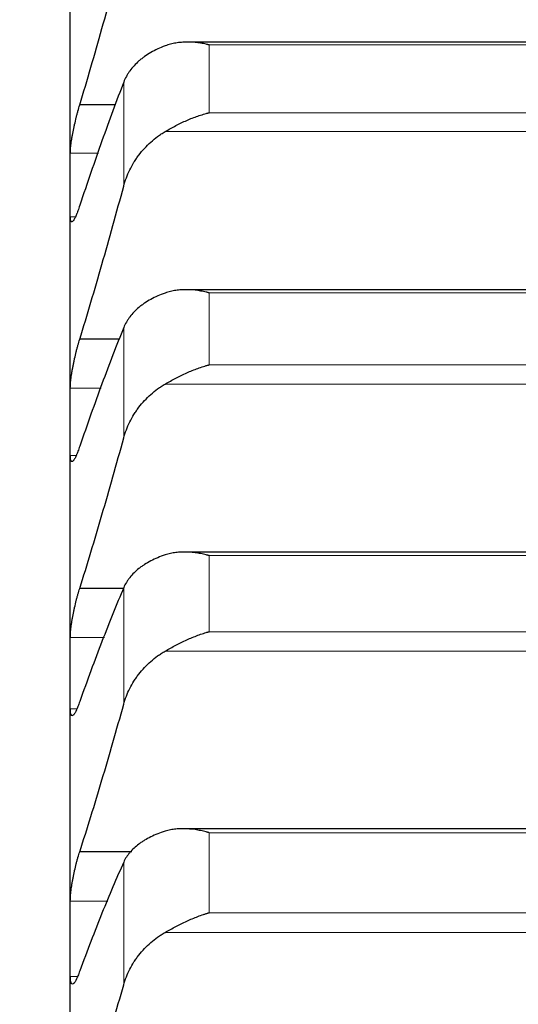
# Model space of a CAD drawing. Header units: inches. Extents: x 0 to 17820, y -10 to 12600.
# Tile 140 of 256: x 6498 to 6526, y 9341 to 9397. Entities that reach past the tile are written whole.
import ezdxf

# ---------------------------------------------------------------- set-up
doc = ezdxf.new("R2010")
doc.units = ezdxf.units.IN
doc.layers.add('1', color=7, linetype='Continuous', true_color=0xffffff)
doc.layers.add('254', color=7, linetype='Continuous', true_color=0xffffff)
doc.styles.add('latin_extended', font='simplex.shx')
doc.dimstyles.get("Standard").update_dxf_attribs({"dimtxt": 0.18, "dimasz": 0.18, "dimexe": 0.18, "dimexo": 0.0625, "dimgap": 0.09, "dimtad": 0, "dimtih": 1, "dimtoh": 1, "dimdec": 4, "dimzin": 0, "dimdsep": 46, "dimtxsty": 'Standard', "dimcen": 0.09, "dimadec": 0, "dimazin": 0, "dimtfac": 1, "dimtdec": 4, "dimtofl": 0, "dimtmove": 0, "dimatfit": 3, "dimfxl": 1, "dimtolj": 1, "dimtzin": 0, "dimarcsym": 0})

# ---------------------------------------------------------------- blocks, each defined once
blk = doc.blocks.new('_U3')
at = {"layer": '254', "color": 3, "linetype": 'Continuous', "lineweight": 13, "transparency": 16777216}
for p, q in [((1339.267, 10328.582), (1339.267, 6850.207)), ((6500.834, 8827.854), (6500.834, 6850.207)), ((1444.267, 6880.207), (6395.834, 6880.207))]:
    blk.add_line(p, q, dxfattribs=at)
at = {"layer": '254', "color": 3, "transparency": 16777216}
for points in [[(1444.267, 6897.707), (1444.267, 6862.707), (1339.267, 6880.207)], [(6395.834, 6862.707), (6395.834, 6897.707), (6500.834, 6880.207)]]:
    blk.add_solid(points, dxfattribs=at)
at = {"layer": 'Defpoints', "color": 0, "transparency": 16777216}
for p in [(1339.267, 10358.582), (6500.834, 8857.854), (6500.834, 6880.207)]:
    blk.add_point(p, dxfattribs=at)
at = {"layer": '254', "color": 2, "lineweight": 13, "transparency": 16777216, "insert": (3745.05, 7037.707), "char_height": 105, "attachment_point": 1, "style": 'latin_extended'}
blk.add_mtext('\\A1;5162', dxfattribs=at)

msp = doc.modelspace()

# ---------------------------------------------------------------- linework, layer by layer
at = {"layer": '1', "color": 2, "linetype": 'Continuous', "lineweight": 25}
for p, q in [((6500.834, 9387.181), (6500.834, 9399.75)), ((6546.213, 9395.274), (6507.478, 9395.274)), ((6503.399, 9391.714), (6501.371, 9391.714)), ((6500.834, 9373.764), (6500.834, 9387.181)), ((6546.291, 9381.248), (6507.391, 9381.248)), ((6503.612, 9378.438), (6501.371, 9378.438)), ((6500.834, 9359.522), (6500.834, 9373.764)), ((6546.364, 9366.386), (6507.305, 9366.386)), ((6503.844, 9364.328), (6501.371, 9364.328)), ((6500.834, 9344.476), (6500.834, 9359.522)), ((6546.439, 9350.711), (6507.22, 9350.711)), ((6504.317, 9349.407), (6501.371, 9349.407)), ((6500.834, 9328.651), (6500.834, 9344.476))]:
    msp.add_line(p, q, dxfattribs=at)
at = {"layer": '1', "color": 110, "linetype": 'Continuous', "lineweight": 13}
for p, q in [((6544.978, 9395.118), (6508.69, 9395.118)), ((6508.69, 9391.272), (6508.69, 9395.118)), ((6503.86, 9387.119), (6503.86, 9393.01)), ((6544.978, 9391.272), (6508.69, 9391.272)), ((6547.465, 9390.203), (6506.202, 9390.203)), ((6502.424, 9388.978), (6500.836, 9388.978)), ((6501.125, 9385.384), (6500.836, 9385.384)), ((6544.978, 9381.071), (6508.69, 9381.071)), ((6508.69, 9376.987), (6508.69, 9381.071)), ((6503.86, 9372.854), (6503.86, 9379.108)), ((6544.978, 9376.987), (6508.69, 9376.987)), ((6502.59, 9375.677), (6500.836, 9375.677)), ((6547.465, 9375.902), (6506.202, 9375.902)), ((6501.169, 9371.852), (6500.836, 9371.852)), ((6544.978, 9366.185), (6508.69, 9366.185)), ((6508.69, 9361.871), (6508.69, 9366.185)), ((6503.86, 9357.765), (6503.86, 9364.371)), ((6544.978, 9361.871), (6508.69, 9361.871)), ((6502.771, 9361.548), (6500.836, 9361.548)), ((6547.465, 9360.771), (6506.202, 9360.771)), ((6501.209, 9357.496), (6500.836, 9357.496)), ((6544.978, 9350.485), (6508.69, 9350.485)), ((6508.69, 9345.948), (6508.69, 9350.485)), ((6503.86, 9341.875), (6503.86, 9348.823)), ((6502.968, 9346.611), (6500.836, 9346.611)), ((6544.978, 9345.948), (6508.69, 9345.948)), ((6547.465, 9344.836), (6506.202, 9344.836)), ((6501.247, 9342.341), (6500.836, 9342.341))]:
    msp.add_line(p, q, dxfattribs=at)
at = {"layer": '1', "color": 2, "linetype": 'Continuous', "lineweight": 25}
for points in [[(6501.371, 9391.714), (6501.582, 9392.42), (6502.002, 9393.846), (6502.627, 9396.03), (6503.247, 9398.257), (6503.656, 9399.772), (6503.86, 9400.536)], [(6503.86, 9393.01), (6503.656, 9392.481), (6503.247, 9391.397), (6502.627, 9389.691), (6502.002, 9387.906), (6501.582, 9386.663), (6501.371, 9386.028)], [(6500.834, 9387.181), (6500.834, 9387.78), (6500.835, 9388.379), (6500.836, 9388.978)], [(6500.836, 9385.384), (6500.835, 9385.983), (6500.834, 9386.582), (6500.834, 9387.181)], [(6501.371, 9378.438), (6501.582, 9379.129), (6502.002, 9380.528), (6502.627, 9382.674), (6503.247, 9384.868), (6503.656, 9386.363), (6503.86, 9387.119)], [(6503.86, 9379.108), (6503.656, 9378.603), (6503.247, 9377.566), (6502.627, 9375.927), (6502.002, 9374.204), (6501.582, 9373.001), (6501.371, 9372.385)], [(6500.834, 9373.764), (6500.834, 9374.402), (6500.835, 9375.04), (6500.836, 9375.677)], [(6500.836, 9371.852), (6500.835, 9372.489), (6500.834, 9373.127), (6500.834, 9373.764)], [(6501.371, 9364.328), (6501.582, 9365.003), (6502.002, 9366.372), (6502.627, 9368.477), (6503.247, 9370.635), (6503.656, 9372.109), (6503.86, 9372.854)], [(6503.86, 9364.371), (6503.656, 9363.891), (6503.247, 9362.902), (6502.627, 9361.332), (6502.002, 9359.676), (6501.582, 9358.514), (6501.371, 9357.919)], [(6500.834, 9359.522), (6500.834, 9360.197), (6500.835, 9360.872), (6500.836, 9361.548)], [(6500.836, 9357.496), (6500.835, 9358.171), (6500.834, 9358.847), (6500.834, 9359.522)], [(6501.371, 9349.407), (6501.582, 9350.066), (6502.002, 9351.402), (6502.627, 9353.463), (6503.247, 9355.581), (6503.656, 9357.03), (6503.86, 9357.765)], [(6503.86, 9348.823), (6503.656, 9348.369), (6503.247, 9347.43), (6502.627, 9345.932), (6502.002, 9344.344), (6501.582, 9343.226), (6501.371, 9342.652)], [(6500.834, 9344.476), (6500.834, 9345.188), (6500.835, 9345.899), (6500.836, 9346.611)], [(6500.836, 9342.341), (6500.835, 9343.053), (6500.834, 9343.764), (6500.834, 9344.476)], [(6501.371, 9333.699), (6501.582, 9334.34), (6502.002, 9335.641), (6502.627, 9337.655), (6503.247, 9339.729), (6503.656, 9341.153), (6503.86, 9341.875)]]:
    msp.add_open_spline(points, degree=3, dxfattribs=at)
for points, knots in [([(6508.69, 9395.118), (6508.686, 9395.119), (6508.683, 9395.12), (6508.677, 9395.121), (6508.673, 9395.122), (6508.663, 9395.125), (6508.643, 9395.129), (6508.597, 9395.14), (6508.504, 9395.16), (6508.425, 9395.176), (6508.267, 9395.205), (6508.162, 9395.221), (6507.848, 9395.261), (6507.64, 9395.275), (6507.329, 9395.273), (6507.226, 9395.269), (6507.07, 9395.256), (6507.018, 9395.251), (6506.915, 9395.239), (6506.863, 9395.231), (6506.708, 9395.206), (6506.606, 9395.184), (6506.403, 9395.131), (6506.302, 9395.099), (6506.202, 9395.062)], [0, 0, 0, 0, 0.003906, 0.003906, 0.007812, 0.007812, 0.015625, 0.03125, 0.0625, 0.125, 0.125, 0.25, 0.25, 0.5, 0.5, 0.625, 0.625, 0.6875, 0.6875, 0.75, 0.75, 0.875, 0.875, 1, 1, 1, 1]), ([(6506.202, 9395.062), (6506.056, 9395.007), (6505.916, 9394.948), (6505.648, 9394.822), (6505.39, 9394.687), (6505.154, 9394.536), (6505.013, 9394.436), (6504.985, 9394.415), (6504.93, 9394.374), (6504.903, 9394.353), (6504.823, 9394.29), (6504.771, 9394.247), (6504.622, 9394.116), (6504.529, 9394.026), (6504.357, 9393.839), (6504.278, 9393.742), (6504.17, 9393.593), (6504.136, 9393.542), (6504.087, 9393.465), (6504.071, 9393.439), (6504.04, 9393.387), (6504.025, 9393.36), (6503.953, 9393.228), (6503.903, 9393.12), (6503.86, 9393.01)], [0, 0, 0, 0, 0.125, 0.125, 0.25, 0.375, 0.375, 0.40625, 0.40625, 0.4375, 0.4375, 0.5, 0.5, 0.625, 0.625, 0.75, 0.75, 0.8125, 0.8125, 0.84375, 0.84375, 0.875, 0.875, 1, 1, 1, 1]), ([(6500.836, 9388.978), (6500.836, 9389.013), (6500.838, 9389.088), (6500.847, 9389.215), (6500.855, 9389.31), (6500.863, 9389.384), (6500.866, 9389.41), (6500.872, 9389.462), (6500.876, 9389.488), (6500.893, 9389.621), (6500.91, 9389.735), (6500.935, 9389.884), (6500.94, 9389.914), (6500.948, 9389.96), (6500.951, 9389.975), (6500.956, 9390.006), (6500.97, 9390.083), (6500.997, 9390.224), (6501.023, 9390.351), (6501.05, 9390.479), (6501.064, 9390.544), (6501.108, 9390.739), (6501.138, 9390.868), (6501.186, 9391.057), (6501.202, 9391.12), (6501.227, 9391.213), (6501.235, 9391.244), (6501.252, 9391.306), (6501.26, 9391.337), (6501.303, 9391.488), (6501.337, 9391.603), (6501.371, 9391.714)], [0, 0, 0, 0, 0.0625, 0.125, 0.1875, 0.1875, 0.21875, 0.21875, 0.25, 0.25, 0.375, 0.375, 0.40625, 0.40625, 0.421875, 0.421875, 0.4375, 0.5, 0.5625, 0.5625, 0.625, 0.625, 0.75, 0.75, 0.8125, 0.8125, 0.84375, 0.84375, 0.875, 0.875, 1, 1, 1, 1]), ([(6506.202, 9390.203), (6506.302, 9390.262), (6506.402, 9390.32), (6506.603, 9390.432), (6506.705, 9390.487), (6506.908, 9390.594), (6507.011, 9390.645), (6507.218, 9390.744), (6507.322, 9390.792), (6507.532, 9390.884), (6507.637, 9390.928), (6507.846, 9391.01), (6507.951, 9391.049), (6508.161, 9391.121), (6508.267, 9391.155), (6508.425, 9391.202), (6508.504, 9391.224), (6508.597, 9391.249), (6508.643, 9391.26), (6508.663, 9391.265), (6508.676, 9391.269), (6508.683, 9391.27), (6508.69, 9391.272)], [0, 0, 0, 0, 0.125, 0.125, 0.25, 0.25, 0.375, 0.375, 0.5, 0.5, 0.625, 0.625, 0.75, 0.75, 0.875, 0.875, 0.9375, 0.96875, 0.984375, 0.992187, 0.992187, 1, 1, 1, 1]), ([(6503.86, 9387.119), (6503.903, 9387.277), (6503.953, 9387.432), (6504.067, 9387.736), (6504.196, 9388.035), (6504.354, 9388.322), (6504.483, 9388.533), (6504.528, 9388.602), (6504.599, 9388.705), (6504.622, 9388.739), (6504.671, 9388.807), (6504.695, 9388.84), (6504.82, 9389.006), (6505.032, 9389.26), (6505.267, 9389.494), (6505.514, 9389.716), (6505.643, 9389.822), (6505.813, 9389.947), (6505.848, 9389.972), (6505.917, 9390.021), (6506.022, 9390.092), (6506.129, 9390.16), (6506.202, 9390.203)], [0, 0, 0, 0, 0.125, 0.125, 0.25, 0.375, 0.375, 0.4375, 0.4375, 0.46875, 0.46875, 0.5, 0.5, 0.625, 0.75, 0.75, 0.875, 0.875, 0.90625, 0.90625, 0.9375, 1, 1, 1, 1]), ([(6501.371, 9386.028), (6501.337, 9385.918), (6501.303, 9385.817), (6501.252, 9385.677), (6501.236, 9385.633), (6501.211, 9385.569), (6501.203, 9385.548), (6501.186, 9385.508), (6501.178, 9385.488), (6501.138, 9385.394), (6501.108, 9385.329), (6501.064, 9385.247), (6501.05, 9385.223), (6501.03, 9385.191), (6501.023, 9385.18), (6501.01, 9385.162), (6501.004, 9385.153), (6500.973, 9385.115), (6500.95, 9385.096), (6500.925, 9385.089), (6500.921, 9385.088), (6500.911, 9385.089), (6500.907, 9385.09), (6500.894, 9385.095), (6500.886, 9385.102), (6500.866, 9385.132), (6500.855, 9385.164), (6500.846, 9385.221), (6500.844, 9385.234), (6500.841, 9385.26), (6500.84, 9385.273), (6500.837, 9385.317), (6500.836, 9385.349), (6500.836, 9385.384)], [0, 0, 0, 0, 0.125, 0.125, 0.1875, 0.1875, 0.21875, 0.21875, 0.25, 0.25, 0.375, 0.375, 0.4375, 0.4375, 0.46875, 0.46875, 0.5, 0.5, 0.625, 0.625, 0.65625, 0.65625, 0.6875, 0.6875, 0.75, 0.75, 0.875, 0.875, 0.90625, 0.90625, 0.9375, 0.9375, 1, 1, 1, 1]), ([(6508.69, 9381.071), (6508.686, 9381.071), (6508.683, 9381.072), (6508.677, 9381.074), (6508.673, 9381.075), (6508.663, 9381.077), (6508.643, 9381.082), (6508.597, 9381.094), (6508.504, 9381.115), (6508.425, 9381.132), (6508.267, 9381.164), (6508.162, 9381.182), (6507.848, 9381.227), (6507.64, 9381.245), (6507.329, 9381.249), (6507.226, 9381.247), (6507.07, 9381.237), (6507.018, 9381.233), (6506.915, 9381.223), (6506.863, 9381.216), (6506.708, 9381.194), (6506.606, 9381.174), (6506.403, 9381.125), (6506.302, 9381.096), (6506.202, 9381.06)], [0, 0, 0, 0, 0.003906, 0.003906, 0.007813, 0.007813, 0.015625, 0.03125, 0.0625, 0.125, 0.125, 0.25, 0.25, 0.5, 0.5, 0.625, 0.625, 0.6875, 0.6875, 0.75, 0.75, 0.875, 0.875, 1, 1, 1, 1]), ([(6506.202, 9381.06), (6506.056, 9381.008), (6505.916, 9380.952), (6505.648, 9380.833), (6505.39, 9380.705), (6505.154, 9380.561), (6505.013, 9380.466), (6504.985, 9380.447), (6504.93, 9380.407), (6504.903, 9380.388), (6504.823, 9380.327), (6504.771, 9380.287), (6504.622, 9380.162), (6504.529, 9380.076), (6504.357, 9379.898), (6504.278, 9379.806), (6504.17, 9379.664), (6504.136, 9379.615), (6504.087, 9379.542), (6504.071, 9379.517), (6504.04, 9379.467), (6504.025, 9379.442), (6503.953, 9379.316), (6503.903, 9379.213), (6503.86, 9379.108)], [0, 0, 0, 0, 0.125, 0.125, 0.25, 0.375, 0.375, 0.40625, 0.40625, 0.4375, 0.4375, 0.5, 0.5, 0.625, 0.625, 0.75, 0.75, 0.8125, 0.8125, 0.84375, 0.84375, 0.875, 0.875, 1, 1, 1, 1]), ([(6500.836, 9375.677), (6500.836, 9375.715), (6500.838, 9375.794), (6500.847, 9375.927), (6500.855, 9376.025), (6500.863, 9376.102), (6500.866, 9376.129), (6500.872, 9376.182), (6500.876, 9376.209), (6500.893, 9376.347), (6500.91, 9376.462), (6500.935, 9376.614), (6500.94, 9376.644), (6500.948, 9376.691), (6500.951, 9376.707), (6500.956, 9376.738), (6500.97, 9376.816), (6500.997, 9376.958), (6501.023, 9377.086), (6501.05, 9377.215), (6501.064, 9377.28), (6501.108, 9377.476), (6501.138, 9377.603), (6501.186, 9377.792), (6501.202, 9377.854), (6501.227, 9377.946), (6501.235, 9377.977), (6501.252, 9378.038), (6501.26, 9378.068), (6501.303, 9378.216), (6501.337, 9378.33), (6501.371, 9378.438)], [0, 0, 0, 0, 0.0625, 0.125, 0.1875, 0.1875, 0.21875, 0.21875, 0.25, 0.25, 0.375, 0.375, 0.40625, 0.40625, 0.421875, 0.421875, 0.4375, 0.5, 0.5625, 0.5625, 0.625, 0.625, 0.75, 0.75, 0.8125, 0.8125, 0.84375, 0.84375, 0.875, 0.875, 1, 1, 1, 1]), ([(6506.202, 9375.902), (6506.302, 9375.96), (6506.402, 9376.018), (6506.603, 9376.13), (6506.705, 9376.185), (6506.908, 9376.292), (6507.011, 9376.344), (6507.218, 9376.444), (6507.322, 9376.493), (6507.532, 9376.586), (6507.637, 9376.63), (6507.846, 9376.715), (6507.951, 9376.755), (6508.161, 9376.829), (6508.267, 9376.865), (6508.425, 9376.913), (6508.504, 9376.937), (6508.597, 9376.963), (6508.643, 9376.975), (6508.663, 9376.98), (6508.676, 9376.984), (6508.683, 9376.986), (6508.69, 9376.987)], [0, 0, 0, 0, 0.125, 0.125, 0.25, 0.25, 0.375, 0.375, 0.5, 0.5, 0.625, 0.625, 0.75, 0.75, 0.875, 0.875, 0.9375, 0.96875, 0.984375, 0.992188, 0.992188, 1, 1, 1, 1]), ([(6503.86, 9372.854), (6503.903, 9373.01), (6503.953, 9373.163), (6504.067, 9373.463), (6504.196, 9373.758), (6504.354, 9374.042), (6504.483, 9374.25), (6504.528, 9374.319), (6504.599, 9374.421), (6504.622, 9374.455), (6504.671, 9374.521), (6504.695, 9374.554), (6504.82, 9374.718), (6505.032, 9374.97), (6505.267, 9375.2), (6505.514, 9375.42), (6505.643, 9375.525), (6505.813, 9375.649), (6505.848, 9375.674), (6505.917, 9375.722), (6506.022, 9375.792), (6506.129, 9375.859), (6506.202, 9375.902)], [0, 0, 0, 0, 0.125, 0.125, 0.25, 0.375, 0.375, 0.4375, 0.4375, 0.46875, 0.46875, 0.5, 0.5, 0.625, 0.75, 0.75, 0.875, 0.875, 0.90625, 0.90625, 0.9375, 1, 1, 1, 1]), ([(6501.371, 9372.385), (6501.337, 9372.279), (6501.303, 9372.181), (6501.252, 9372.046), (6501.236, 9372.004), (6501.211, 9371.943), (6501.203, 9371.923), (6501.186, 9371.885), (6501.178, 9371.866), (6501.138, 9371.777), (6501.108, 9371.716), (6501.064, 9371.642), (6501.05, 9371.62), (6501.03, 9371.591), (6501.023, 9371.583), (6501.01, 9371.567), (6501.004, 9371.559), (6500.973, 9371.527), (6500.95, 9371.514), (6500.925, 9371.513), (6500.921, 9371.514), (6500.911, 9371.517), (6500.907, 9371.519), (6500.894, 9371.528), (6500.886, 9371.538), (6500.866, 9371.575), (6500.855, 9371.613), (6500.846, 9371.676), (6500.844, 9371.69), (6500.841, 9371.718), (6500.84, 9371.733), (6500.837, 9371.78), (6500.836, 9371.814), (6500.836, 9371.852)], [0, 0, 0, 0, 0.125, 0.125, 0.1875, 0.1875, 0.21875, 0.21875, 0.25, 0.25, 0.375, 0.375, 0.4375, 0.4375, 0.46875, 0.46875, 0.5, 0.5, 0.625, 0.625, 0.65625, 0.65625, 0.6875, 0.6875, 0.75, 0.75, 0.875, 0.875, 0.90625, 0.90625, 0.9375, 0.9375, 1, 1, 1, 1]), ([(6506.202, 9366.221), (6506.056, 9366.172), (6505.916, 9366.119), (6505.648, 9366.006), (6505.39, 9365.885), (6505.154, 9365.749), (6505.013, 9365.659), (6504.985, 9365.641), (6504.93, 9365.604), (6504.903, 9365.585), (6504.823, 9365.528), (6504.771, 9365.49), (6504.622, 9365.372), (6504.529, 9365.29), (6504.357, 9365.121), (6504.278, 9365.034), (6504.17, 9364.899), (6504.136, 9364.853), (6504.087, 9364.784), (6504.071, 9364.76), (6504.04, 9364.713), (6504.025, 9364.689), (6503.953, 9364.569), (6503.903, 9364.471), (6503.86, 9364.371)], [0, 0, 0, 0, 0.125, 0.125, 0.25, 0.375, 0.375, 0.40625, 0.40625, 0.4375, 0.4375, 0.5, 0.5, 0.625, 0.625, 0.75, 0.75, 0.8125, 0.8125, 0.84375, 0.84375, 0.875, 0.875, 1, 1, 1, 1]), ([(6508.69, 9366.185), (6508.686, 9366.186), (6508.683, 9366.187), (6508.677, 9366.188), (6508.673, 9366.189), (6508.663, 9366.192), (6508.643, 9366.197), (6508.597, 9366.209), (6508.504, 9366.232), (6508.425, 9366.251), (6508.267, 9366.285), (6508.162, 9366.305), (6507.848, 9366.355), (6507.64, 9366.376), (6507.329, 9366.387), (6507.226, 9366.387), (6507.07, 9366.38), (6507.018, 9366.377), (6506.915, 9366.369), (6506.863, 9366.363), (6506.708, 9366.344), (6506.606, 9366.327), (6506.403, 9366.282), (6506.302, 9366.254), (6506.202, 9366.221)], [0, 0, 0, 0, 0.003906, 0.003906, 0.007812, 0.007812, 0.015625, 0.03125, 0.0625, 0.125, 0.125, 0.25, 0.25, 0.5, 0.5, 0.625, 0.625, 0.6875, 0.6875, 0.75, 0.75, 0.875, 0.875, 1, 1, 1, 1]), ([(6500.836, 9361.548), (6500.836, 9361.587), (6500.838, 9361.67), (6500.847, 9361.809), (6500.855, 9361.911), (6500.863, 9361.99), (6500.866, 9362.017), (6500.872, 9362.072), (6500.876, 9362.1), (6500.893, 9362.241), (6500.91, 9362.359), (6500.935, 9362.513), (6500.94, 9362.544), (6500.948, 9362.592), (6500.951, 9362.607), (6500.956, 9362.639), (6500.97, 9362.718), (6500.997, 9362.862), (6501.023, 9362.99), (6501.05, 9363.119), (6501.064, 9363.184), (6501.108, 9363.38), (6501.138, 9363.507), (6501.186, 9363.693), (6501.202, 9363.755), (6501.227, 9363.846), (6501.235, 9363.876), (6501.252, 9363.936), (6501.26, 9363.966), (6501.303, 9364.112), (6501.337, 9364.223), (6501.371, 9364.328)], [0, 0, 0, 0, 0.0625, 0.125, 0.1875, 0.1875, 0.21875, 0.21875, 0.25, 0.25, 0.375, 0.375, 0.40625, 0.40625, 0.421875, 0.421875, 0.4375, 0.5, 0.5625, 0.5625, 0.625, 0.625, 0.75, 0.75, 0.8125, 0.8125, 0.84375, 0.84375, 0.875, 0.875, 1, 1, 1, 1]), ([(6506.202, 9360.771), (6506.302, 9360.829), (6506.402, 9360.886), (6506.603, 9360.998), (6506.705, 9361.053), (6506.908, 9361.16), (6507.011, 9361.212), (6507.218, 9361.313), (6507.322, 9361.362), (6507.532, 9361.457), (6507.637, 9361.502), (6507.846, 9361.588), (6507.951, 9361.629), (6508.161, 9361.707), (6508.267, 9361.743), (6508.425, 9361.794), (6508.504, 9361.818), (6508.597, 9361.845), (6508.643, 9361.859), (6508.663, 9361.864), (6508.676, 9361.868), (6508.683, 9361.87), (6508.69, 9361.871)], [0, 0, 0, 0, 0.125, 0.125, 0.25, 0.25, 0.375, 0.375, 0.5, 0.5, 0.625, 0.625, 0.75, 0.75, 0.875, 0.875, 0.9375, 0.96875, 0.984375, 0.992187, 0.992187, 1, 1, 1, 1]), ([(6503.86, 9357.765), (6503.903, 9357.918), (6503.953, 9358.069), (6504.067, 9358.365), (6504.196, 9358.656), (6504.354, 9358.935), (6504.483, 9359.141), (6504.528, 9359.209), (6504.599, 9359.309), (6504.622, 9359.342), (6504.671, 9359.408), (6504.695, 9359.441), (6504.82, 9359.602), (6505.032, 9359.851), (6505.267, 9360.078), (6505.514, 9360.296), (6505.643, 9360.399), (6505.813, 9360.522), (6505.848, 9360.546), (6505.917, 9360.593), (6506.022, 9360.663), (6506.129, 9360.729), (6506.202, 9360.771)], [0, 0, 0, 0, 0.125, 0.125, 0.25, 0.375, 0.375, 0.4375, 0.4375, 0.46875, 0.46875, 0.5, 0.5, 0.625, 0.75, 0.75, 0.875, 0.875, 0.90625, 0.90625, 0.9375, 1, 1, 1, 1]), ([(6501.371, 9357.919), (6501.337, 9357.815), (6501.303, 9357.721), (6501.252, 9357.592), (6501.236, 9357.551), (6501.211, 9357.493), (6501.203, 9357.475), (6501.186, 9357.438), (6501.178, 9357.421), (6501.138, 9357.337), (6501.108, 9357.281), (6501.064, 9357.214), (6501.05, 9357.194), (6501.03, 9357.17), (6501.023, 9357.162), (6501.01, 9357.148), (6501.004, 9357.143), (6500.973, 9357.117), (6500.95, 9357.109), (6500.925, 9357.114), (6500.921, 9357.116), (6500.911, 9357.122), (6500.907, 9357.125), (6500.894, 9357.139), (6500.886, 9357.151), (6500.866, 9357.196), (6500.855, 9357.239), (6500.846, 9357.308), (6500.844, 9357.323), (6500.841, 9357.354), (6500.84, 9357.37), (6500.837, 9357.42), (6500.836, 9357.457), (6500.836, 9357.496)], [0, 0, 0, 0, 0.125, 0.125, 0.1875, 0.1875, 0.21875, 0.21875, 0.25, 0.25, 0.375, 0.375, 0.4375, 0.4375, 0.46875, 0.46875, 0.5, 0.5, 0.625, 0.625, 0.65625, 0.65625, 0.6875, 0.6875, 0.75, 0.75, 0.875, 0.875, 0.90625, 0.90625, 0.9375, 0.9375, 1, 1, 1, 1]), ([(6506.202, 9350.567), (6506.056, 9350.521), (6505.916, 9350.472), (6505.648, 9350.365), (6505.39, 9350.252), (6505.154, 9350.124), (6505.013, 9350.039), (6504.985, 9350.022), (6504.93, 9349.987), (6504.903, 9349.97), (6504.823, 9349.916), (6504.771, 9349.88), (6504.622, 9349.768), (6504.529, 9349.692), (6504.357, 9349.533), (6504.278, 9349.45), (6504.17, 9349.323), (6504.136, 9349.279), (6504.087, 9349.213), (6504.071, 9349.191), (6504.04, 9349.147), (6504.025, 9349.124), (6503.953, 9349.011), (6503.903, 9348.918), (6503.86, 9348.823)], [0, 0, 0, 0, 0.125, 0.125, 0.25, 0.375, 0.375, 0.40625, 0.40625, 0.4375, 0.4375, 0.5, 0.5, 0.625, 0.625, 0.75, 0.75, 0.8125, 0.8125, 0.84375, 0.84375, 0.875, 0.875, 1, 1, 1, 1]), ([(6508.69, 9350.485), (6508.686, 9350.486), (6508.683, 9350.487), (6508.677, 9350.489), (6508.673, 9350.49), (6508.663, 9350.493), (6508.643, 9350.498), (6508.597, 9350.511), (6508.504, 9350.535), (6508.425, 9350.555), (6508.267, 9350.592), (6508.162, 9350.613), (6507.848, 9350.669), (6507.64, 9350.694), (6507.329, 9350.71), (6507.226, 9350.712), (6507.07, 9350.709), (6507.018, 9350.707), (6506.915, 9350.7), (6506.863, 9350.696), (6506.708, 9350.68), (6506.606, 9350.665), (6506.403, 9350.624), (6506.302, 9350.598), (6506.202, 9350.567)], [0, 0, 0, 0, 0.003906, 0.003906, 0.007812, 0.007812, 0.015625, 0.03125, 0.0625, 0.125, 0.125, 0.25, 0.25, 0.5, 0.5, 0.625, 0.625, 0.6875, 0.6875, 0.75, 0.75, 0.875, 0.875, 1, 1, 1, 1]), ([(6500.836, 9346.611), (6500.836, 9346.653), (6500.838, 9346.74), (6500.847, 9346.884), (6500.855, 9346.989), (6500.863, 9347.071), (6500.866, 9347.099), (6500.872, 9347.155), (6500.876, 9347.184), (6500.893, 9347.328), (6500.91, 9347.448), (6500.935, 9347.604), (6500.94, 9347.636), (6500.948, 9347.684), (6500.951, 9347.7), (6500.956, 9347.732), (6500.97, 9347.812), (6500.997, 9347.956), (6501.023, 9348.085), (6501.05, 9348.215), (6501.064, 9348.279), (6501.108, 9348.474), (6501.138, 9348.601), (6501.186, 9348.785), (6501.202, 9348.846), (6501.227, 9348.936), (6501.235, 9348.966), (6501.252, 9349.025), (6501.26, 9349.054), (6501.303, 9349.197), (6501.337, 9349.305), (6501.371, 9349.407)], [0, 0, 0, 0, 0.0625, 0.125, 0.1875, 0.1875, 0.21875, 0.21875, 0.25, 0.25, 0.375, 0.375, 0.40625, 0.40625, 0.421875, 0.421875, 0.4375, 0.5, 0.5625, 0.5625, 0.625, 0.625, 0.75, 0.75, 0.8125, 0.8125, 0.84375, 0.84375, 0.875, 0.875, 1, 1, 1, 1]), ([(6506.202, 9344.836), (6506.302, 9344.893), (6506.402, 9344.949), (6506.603, 9345.06), (6506.705, 9345.115), (6506.908, 9345.222), (6507.011, 9345.274), (6507.218, 9345.376), (6507.322, 9345.425), (6507.532, 9345.522), (6507.637, 9345.568), (6507.846, 9345.655), (6507.951, 9345.697), (6508.161, 9345.777), (6508.267, 9345.814), (6508.425, 9345.867), (6508.504, 9345.893), (6508.597, 9345.921), (6508.643, 9345.935), (6508.663, 9345.941), (6508.676, 9345.944), (6508.683, 9345.946), (6508.69, 9345.948)], [0, 0, 0, 0, 0.125, 0.125, 0.25, 0.25, 0.375, 0.375, 0.5, 0.5, 0.625, 0.625, 0.75, 0.75, 0.875, 0.875, 0.9375, 0.96875, 0.984375, 0.992187, 0.992187, 1, 1, 1, 1]), ([(6503.86, 9341.875), (6503.903, 9342.026), (6503.953, 9342.174), (6504.067, 9342.465), (6504.196, 9342.751), (6504.354, 9343.026), (6504.483, 9343.229), (6504.528, 9343.295), (6504.599, 9343.394), (6504.622, 9343.427), (6504.671, 9343.492), (6504.695, 9343.524), (6504.82, 9343.683), (6505.032, 9343.928), (6505.267, 9344.152), (6505.514, 9344.367), (6505.643, 9344.469), (6505.813, 9344.589), (6505.848, 9344.613), (6505.917, 9344.66), (6506.022, 9344.729), (6506.129, 9344.794), (6506.202, 9344.836)], [0, 0, 0, 0, 0.125, 0.125, 0.25, 0.375, 0.375, 0.4375, 0.4375, 0.46875, 0.46875, 0.5, 0.5, 0.625, 0.75, 0.75, 0.875, 0.875, 0.90625, 0.90625, 0.9375, 1, 1, 1, 1]), ([(6501.371, 9342.652), (6501.337, 9342.551), (6501.303, 9342.46), (6501.252, 9342.337), (6501.236, 9342.298), (6501.211, 9342.244), (6501.203, 9342.226), (6501.186, 9342.192), (6501.178, 9342.176), (6501.138, 9342.097), (6501.108, 9342.046), (6501.064, 9341.986), (6501.05, 9341.969), (6501.03, 9341.948), (6501.023, 9341.942), (6501.01, 9341.931), (6501.004, 9341.926), (6500.973, 9341.907), (6500.95, 9341.904), (6500.925, 9341.916), (6500.921, 9341.919), (6500.911, 9341.928), (6500.907, 9341.933), (6500.894, 9341.95), (6500.886, 9341.964), (6500.866, 9342.017), (6500.855, 9342.065), (6500.846, 9342.14), (6500.844, 9342.156), (6500.841, 9342.189), (6500.84, 9342.207), (6500.837, 9342.261), (6500.836, 9342.299), (6500.836, 9342.341)], [0, 0, 0, 0, 0.125, 0.125, 0.1875, 0.1875, 0.21875, 0.21875, 0.25, 0.25, 0.375, 0.375, 0.4375, 0.4375, 0.46875, 0.46875, 0.5, 0.5, 0.625, 0.625, 0.65625, 0.65625, 0.6875, 0.6875, 0.75, 0.75, 0.875, 0.875, 0.90625, 0.90625, 0.9375, 0.9375, 1, 1, 1, 1])]:
    msp.add_open_spline(points, degree=3, knots=knots, dxfattribs=at)

# ---------------------------------------------------------------- dimensions: what is measured, and where the dimension line sits
at = {"layer": '254', "color": 2, "linetype": 'Continuous', "lineweight": 13}
dim = msp.add_linear_dim(base=(6500.834, 6880.207), p1=(1339.267, 10358.582), p2=(6500.834, 8857.854), dimstyle='Standard', override={"dimscale": 30, "dimtxt": 3.5, "dimasz": 3.5, "dimexe": 1, "dimexo": 1, "dimgap": 1.75, "dimtad": 1, "dimtih": 1, "dimtoh": 0, "dimdec": 0, "dimlfac": 1, "dimzin": 8, "dimdsep": 46, "dimlunit": 2, "dimtxsty": 'latin_extended', "dimsah": 1, "dimse1": 0, "dimse2": 0, "dimsd1": 0, "dimsd2": 0, "dimclrd": 3, "dimclre": 3, "dimclrt": 2, "dimtol": 0, "dimtm": -0.1, "dimtfac": 0.714286, "dimtdec": 3, "dimtofl": 1, "dimtmove": 0, "dimtzin": 8, "dimlwd": 13, "dimlwe": 13}, dxfattribs=at)
dim.commit()
dim.dimension.update_dxf_attribs({"geometry": '_U3', "text_midpoint": (3920.05, 6880.207), "dimtype": 160})

doc.saveas('drawing.dxf')
